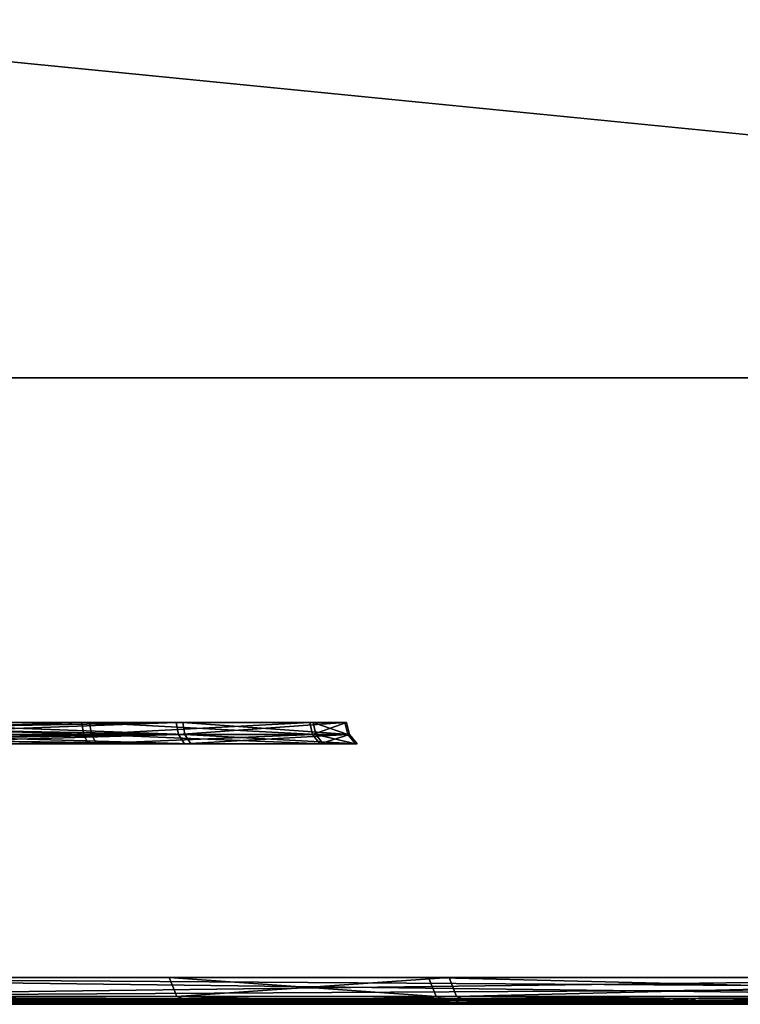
# Model space of a CAD drawing. Header units: millimetres. Extents: x -150 to 150, y -85 to 1149.
# Tile 227 of 256: x 117.934 to 118.74, y 1007.2 to 1008.3. Entities that reach past the tile are written whole.
import ezdxf

# ---------------------------------------------------------------- set-up
doc = ezdxf.new("R2010")
doc.units = ezdxf.units.MM
doc.header["$LTSCALE"] = 21.359881
for name, color, linetype in [('2299', 7, 'CONTINUOUS'), ('2300', 7, 'CONTINUOUS'), ('2301', 7, 'CONTINUOUS'), ('2340', 7, 'CONTINUOUS'), ('2341', 7, 'CONTINUOUS'), ('2342', 7, 'CONTINUOUS'), ('2347', 7, 'CONTINUOUS'), ('2348', 7, 'CONTINUOUS'), ('2351', 7, 'CONTINUOUS'), ('2352', 7, 'CONTINUOUS'), ('2379', 7, 'CONTINUOUS'), ('2380', 7, 'CONTINUOUS'), ('2381', 7, 'CONTINUOUS'), ('2382', 7, 'CONTINUOUS'), ('2383', 7, 'CONTINUOUS'), ('2388', 7, 'CONTINUOUS'), ('2389', 7, 'CONTINUOUS'), ('2392', 7, 'CONTINUOUS'), ('2393', 7, 'CONTINUOUS'), ('2420', 7, 'CONTINUOUS'), ('2421', 7, 'CONTINUOUS'), ('2422', 7, 'CONTINUOUS'), ('2423', 7, 'CONTINUOUS'), ('2424', 7, 'CONTINUOUS'), ('9022', 7, 'CONTINUOUS'), ('9024', 7, 'CONTINUOUS')]:
    doc.layers.add(name, color=color, linetype=linetype)

msp = doc.modelspace()

# ---------------------------------------------------------------- linework, layer by layer
at = {"layer": '2299', "linetype": 'CONTINUOUS'}
for points in [[(118.1311, 1007.2, 278.2604), (118.4196, 1007.2, 279.9631), (118.1099, 1007.2088, 278.2606), (118.1311, 1007.2, 278.2604)], [(118.1099, 1007.2088, 278.2606), (118.4196, 1007.2, 279.9631), (118.3995, 1007.2088, 279.9697), (118.1099, 1007.2088, 278.2606)], [(118.4223, 1007.2088, 276.5556), (118.1311, 1007.2, 278.2604), (118.1099, 1007.2088, 278.2606), (118.4223, 1007.2088, 276.5556)], [(118.4415, 1007.2, 276.5649), (118.1311, 1007.2, 278.2604), (118.4223, 1007.2088, 276.5556), (118.4415, 1007.2, 276.5649)], [(118.3995, 1007.2088, 279.9697), (118.4196, 1007.2, 279.9631), (119.2561, 1007.2088, 281.4766), (118.3995, 1007.2088, 279.9697)], [(118.4196, 1007.2, 279.9631), (119.2727, 1007.2, 281.4634), (119.2561, 1007.2088, 281.4766), (118.4196, 1007.2, 279.9631)], [(119.3124, 1007.2, 275.0772), (118.4415, 1007.2, 276.5649), (118.4223, 1007.2088, 276.5556), (119.3124, 1007.2, 275.0772)], [(119.299, 1007.2088, 275.0602), (119.3124, 1007.2, 275.0772), (118.4223, 1007.2088, 276.5556), (119.299, 1007.2088, 275.0602)]]:
    msp.add_3dface(points, dxfattribs=at)
at = {"layer": '2300', "linetype": 'CONTINUOUS'}
for points in [[(118.1099, 1007.2088, 278.2606), (118.3995, 1007.2088, 279.9697), (118.1011, 1007.23, 278.2606), (118.1099, 1007.2088, 278.2606)], [(118.414, 1007.23, 276.5525), (118.1099, 1007.2088, 278.2606), (118.1011, 1007.23, 278.2606), (118.414, 1007.23, 276.5525)], [(118.1011, 1007.23, 278.2606), (118.3995, 1007.2088, 279.9697), (118.3912, 1007.23, 279.9726), (118.1011, 1007.23, 278.2606)], [(118.4223, 1007.2088, 276.5556), (118.1099, 1007.2088, 278.2606), (118.414, 1007.23, 276.5525), (118.4223, 1007.2088, 276.5556)], [(118.3995, 1007.2088, 279.9697), (119.2561, 1007.2088, 281.4766), (118.3912, 1007.23, 279.9726), (118.3995, 1007.2088, 279.9697)], [(118.3912, 1007.23, 279.9726), (119.2561, 1007.2088, 281.4766), (119.2494, 1007.23, 281.4823), (118.3912, 1007.23, 279.9726)], [(119.2923, 1007.23, 275.0545), (118.4223, 1007.2088, 276.5556), (118.414, 1007.23, 276.5525), (119.2923, 1007.23, 275.0545)], [(119.299, 1007.2088, 275.0602), (118.4223, 1007.2088, 276.5556), (119.2923, 1007.23, 275.0545), (119.299, 1007.2088, 275.0602)]]:
    msp.add_3dface(points, dxfattribs=at)
at = {"layer": '2301', "linetype": 'CONTINUOUS'}
for points in [[(118.4196, 1007.2, 279.9631), (118.1311, 1007.2, 278.2604), (118.4415, 1007.2, 276.5649), (118.4196, 1007.2, 279.9631)], [(119.2727, 1007.2, 281.4634), (118.4196, 1007.2, 279.9631), (118.4415, 1007.2, 276.5649), (119.2727, 1007.2, 281.4634)], [(119.2727, 1007.2, 281.4634), (118.4415, 1007.2, 276.5649), (119.3124, 1007.2, 275.0772), (119.2727, 1007.2, 281.4634)]]:
    msp.add_3dface(points, dxfattribs=at)
at = {"layer": '2340', "linetype": 'CONTINUOUS'}
for points in [[(118.4223, 1007.2088, 319.9676), (118.1311, 1007.2, 321.6734), (118.1099, 1007.2088, 321.6727), (118.4223, 1007.2088, 319.9676)], [(118.1099, 1007.2088, 321.6727), (118.1311, 1007.2, 321.6734), (118.3995, 1007.2088, 323.3817), (118.1099, 1007.2088, 321.6727)], [(118.1311, 1007.2, 321.6734), (118.4196, 1007.2, 323.375), (118.3995, 1007.2088, 323.3817), (118.1311, 1007.2, 321.6734)], [(118.4423, 1007.2, 319.9747), (118.1311, 1007.2, 321.6734), (118.4223, 1007.2088, 319.9676), (118.4423, 1007.2, 319.9747)], [(118.3995, 1007.2088, 323.3817), (118.4196, 1007.2, 323.375), (119.2561, 1007.2088, 324.8887), (118.3995, 1007.2088, 323.3817)], [(118.4196, 1007.2, 323.375), (119.2728, 1007.2, 324.8756), (119.2561, 1007.2088, 324.8887), (118.4196, 1007.2, 323.375)], [(119.299, 1007.2088, 318.4723), (118.4423, 1007.2, 319.9747), (118.4223, 1007.2088, 319.9676), (119.299, 1007.2088, 318.4723)], [(119.3139, 1007.2, 318.4876), (118.4423, 1007.2, 319.9747), (119.299, 1007.2088, 318.4723), (119.3139, 1007.2, 318.4876)]]:
    msp.add_3dface(points, dxfattribs=at)
at = {"layer": '2341', "linetype": 'CONTINUOUS'}
for points in [[(118.1099, 1007.2088, 321.6727), (118.3995, 1007.2088, 323.3817), (118.1011, 1007.23, 321.6726), (118.1099, 1007.2088, 321.6727)], [(118.414, 1007.23, 319.9646), (118.1099, 1007.2088, 321.6727), (118.1011, 1007.23, 321.6726), (118.414, 1007.23, 319.9646)], [(118.1011, 1007.23, 321.6726), (118.3995, 1007.2088, 323.3817), (118.3912, 1007.23, 323.3847), (118.1011, 1007.23, 321.6726)], [(118.4223, 1007.2088, 319.9676), (118.1099, 1007.2088, 321.6727), (118.414, 1007.23, 319.9646), (118.4223, 1007.2088, 319.9676)], [(118.3995, 1007.2088, 323.3817), (119.2561, 1007.2088, 324.8887), (118.3912, 1007.23, 323.3847), (118.3995, 1007.2088, 323.3817)], [(118.3912, 1007.23, 323.3847), (119.2561, 1007.2088, 324.8887), (119.2494, 1007.23, 324.8943), (118.3912, 1007.23, 323.3847)], [(119.2923, 1007.23, 318.4666), (118.4223, 1007.2088, 319.9676), (118.414, 1007.23, 319.9646), (119.2923, 1007.23, 318.4666)], [(119.299, 1007.2088, 318.4723), (118.4223, 1007.2088, 319.9676), (119.2923, 1007.23, 318.4666), (119.299, 1007.2088, 318.4723)]]:
    msp.add_3dface(points, dxfattribs=at)
at = {"layer": '2342', "linetype": 'CONTINUOUS'}
for points in [[(118.4196, 1007.2, 323.375), (118.1311, 1007.2, 321.6734), (119.3139, 1007.2, 318.4876), (118.4196, 1007.2, 323.375)], [(118.1311, 1007.2, 321.6734), (118.4423, 1007.2, 319.9747), (119.3139, 1007.2, 318.4876), (118.1311, 1007.2, 321.6734)], [(119.2728, 1007.2, 324.8756), (118.4196, 1007.2, 323.375), (120.6411, 1007.2, 317.3875), (119.2728, 1007.2, 324.8756)], [(118.4196, 1007.2, 323.375), (119.3139, 1007.2, 318.4876), (120.6411, 1007.2, 317.3875), (118.4196, 1007.2, 323.375)]]:
    msp.add_3dface(points, dxfattribs=at)
at = {"layer": '2347', "linetype": 'CONTINUOUS'}
for points in [[(117.687, 1007.2015, 256.0174), (118.2718, 1007.2015, 256.2949), (117.6854, 1007.206, 256.0258), (117.687, 1007.2015, 256.0174)], [(117.6854, 1007.206, 256.0258), (118.2718, 1007.2015, 256.2949), (118.2663, 1007.206, 256.3014), (117.6854, 1007.206, 256.0258)], [(117.8799, 1007.2034, 258.4212), (117.8786, 1007.206, 258.4174), (118.4076, 1007.206, 258.0522), (117.8799, 1007.2034, 258.4212)], [(117.8814, 1007.2015, 258.4254), (117.8799, 1007.2034, 258.4212), (118.4076, 1007.206, 258.0522), (117.8814, 1007.2015, 258.4254)], [(118.4141, 1007.2015, 258.0577), (117.8814, 1007.2015, 258.4254), (118.4076, 1007.206, 258.0522), (118.4141, 1007.2015, 258.0577)], [(118.2718, 1007.2015, 256.2949), (118.6395, 1007.2015, 256.8276), (118.2663, 1007.206, 256.3014), (118.2718, 1007.2015, 256.2949)], [(118.2663, 1007.206, 256.3014), (118.6395, 1007.2015, 256.8276), (118.6315, 1007.206, 256.8305), (118.2663, 1007.206, 256.3014)], [(118.6832, 1007.206, 257.4713), (118.4141, 1007.2015, 258.0577), (118.4076, 1007.206, 258.0522), (118.6832, 1007.206, 257.4713)], [(118.6916, 1007.2015, 257.4729), (118.4141, 1007.2015, 258.0577), (118.6832, 1007.206, 257.4713), (118.6916, 1007.2015, 257.4729)], [(118.6395, 1007.2015, 256.8276), (118.6916, 1007.2015, 257.4729), (118.6315, 1007.206, 256.8305), (118.6395, 1007.2015, 256.8276)], [(118.6315, 1007.206, 256.8305), (118.6916, 1007.2015, 257.4729), (118.6832, 1007.206, 257.4713), (118.6315, 1007.206, 256.8305)]]:
    msp.add_3dface(points, dxfattribs=at)
at = {"layer": '2348', "linetype": 'CONTINUOUS'}
for points in [[(118.2718, 1007.2015, 256.2949), (117.687, 1007.2015, 256.0174), (117.6921, 1007.2, 256.0087), (118.2718, 1007.2015, 256.2949)], [(118.2796, 1007.2, 256.2891), (118.2718, 1007.2015, 256.2949), (117.6921, 1007.2, 256.0087), (118.2796, 1007.2, 256.2891)], [(117.8814, 1007.2015, 258.4254), (118.4141, 1007.2015, 258.0577), (117.883, 1007.2004, 258.4298), (117.8814, 1007.2015, 258.4254)], [(118.4141, 1007.2015, 258.0577), (117.8846, 1007.2, 258.4343), (117.883, 1007.2004, 258.4298), (118.4141, 1007.2015, 258.0577)], [(117.8846, 1007.2, 258.4343), (118.4141, 1007.2015, 258.0577), (118.4217, 1007.2, 258.0635), (117.8846, 1007.2, 258.4343)], [(118.6395, 1007.2015, 256.8276), (118.2718, 1007.2015, 256.2949), (118.2796, 1007.2, 256.2891), (118.6395, 1007.2015, 256.8276)], [(118.6485, 1007.2, 256.8245), (118.6395, 1007.2015, 256.8276), (118.2796, 1007.2, 256.2891), (118.6485, 1007.2, 256.8245)], [(118.4141, 1007.2015, 258.0577), (118.6916, 1007.2015, 257.4729), (118.4217, 1007.2, 258.0635), (118.4141, 1007.2015, 258.0577)], [(118.4217, 1007.2, 258.0635), (118.6916, 1007.2015, 257.4729), (118.7009, 1007.2, 257.4746), (118.4217, 1007.2, 258.0635)], [(118.6916, 1007.2015, 257.4729), (118.6395, 1007.2015, 256.8276), (118.6485, 1007.2, 256.8245), (118.6916, 1007.2015, 257.4729)], [(118.7009, 1007.2, 257.4746), (118.6916, 1007.2015, 257.4729), (118.6485, 1007.2, 256.8245), (118.7009, 1007.2, 257.4746)]]:
    msp.add_3dface(points, dxfattribs=at)
at = {"layer": '2351', "linetype": 'CONTINUOUS'}
for points in [[(118.0143, 1007.5016, 256.5976), (117.6153, 1007.5016, 256.4083), (118.0201, 1007.491, 256.5909), (118.0143, 1007.5016, 256.5976)], [(118.0201, 1007.491, 256.5909), (117.6153, 1007.5016, 256.4083), (117.6169, 1007.491, 256.3996), (118.0201, 1007.491, 256.5909)], [(117.748, 1007.5016, 258.0511), (118.1115, 1007.5016, 257.8002), (117.7493, 1007.4958, 258.0547), (117.748, 1007.5016, 258.0511)], [(117.7493, 1007.4958, 258.0547), (118.1115, 1007.5016, 257.8002), (117.751, 1007.491, 258.0594), (117.7493, 1007.4958, 258.0547)], [(117.751, 1007.491, 258.0594), (118.1115, 1007.5016, 257.8002), (118.1182, 1007.491, 257.806), (117.751, 1007.491, 258.0594)], [(118.2652, 1007.5016, 256.961), (118.0143, 1007.5016, 256.5976), (118.2735, 1007.491, 256.9581), (118.2652, 1007.5016, 256.961)], [(118.2735, 1007.491, 256.9581), (118.0143, 1007.5016, 256.5976), (118.0201, 1007.491, 256.5909), (118.2735, 1007.491, 256.9581)], [(118.1115, 1007.5016, 257.8002), (118.3008, 1007.5016, 257.4012), (118.1182, 1007.491, 257.806), (118.1115, 1007.5016, 257.8002)], [(118.1182, 1007.491, 257.806), (118.3008, 1007.5016, 257.4012), (118.3095, 1007.491, 257.4028), (118.1182, 1007.491, 257.806)], [(118.3008, 1007.5016, 257.4012), (118.2652, 1007.5016, 256.961), (118.3095, 1007.491, 257.4028), (118.3008, 1007.5016, 257.4012)], [(118.3095, 1007.491, 257.4028), (118.2652, 1007.5016, 256.961), (118.2735, 1007.491, 256.9581), (118.3095, 1007.491, 257.4028)]]:
    msp.add_3dface(points, dxfattribs=at)
at = {"layer": '2352', "linetype": 'CONTINUOUS'}
for points in [[(117.6153, 1007.5016, 256.4083), (118.0143, 1007.5016, 256.5976), (117.6148, 1007.515, 256.4114), (117.6153, 1007.5016, 256.4083)], [(117.6148, 1007.515, 256.4114), (118.0143, 1007.5016, 256.5976), (118.0123, 1007.515, 256.6), (117.6148, 1007.515, 256.4114)], [(117.7472, 1007.5081, 258.0489), (117.747, 1007.515, 258.0481), (118.1091, 1007.515, 257.7982), (117.7472, 1007.5081, 258.0489)], [(117.748, 1007.5016, 258.0511), (117.7472, 1007.5081, 258.0489), (118.1091, 1007.515, 257.7982), (117.748, 1007.5016, 258.0511)], [(118.1115, 1007.5016, 257.8002), (117.748, 1007.5016, 258.0511), (118.1091, 1007.515, 257.7982), (118.1115, 1007.5016, 257.8002)], [(118.0143, 1007.5016, 256.5976), (118.2652, 1007.5016, 256.961), (118.0123, 1007.515, 256.6), (118.0143, 1007.5016, 256.5976)], [(118.0123, 1007.515, 256.6), (118.2652, 1007.5016, 256.961), (118.2622, 1007.515, 256.9621), (118.0123, 1007.515, 256.6)], [(118.2977, 1007.515, 257.4007), (118.1115, 1007.5016, 257.8002), (118.1091, 1007.515, 257.7982), (118.2977, 1007.515, 257.4007)], [(118.3008, 1007.5016, 257.4012), (118.1115, 1007.5016, 257.8002), (118.2977, 1007.515, 257.4007), (118.3008, 1007.5016, 257.4012)], [(118.2652, 1007.5016, 256.961), (118.3008, 1007.5016, 257.4012), (118.2622, 1007.515, 256.9621), (118.2652, 1007.5016, 256.961)], [(118.2622, 1007.515, 256.9621), (118.3008, 1007.5016, 257.4012), (118.2977, 1007.515, 257.4007), (118.2622, 1007.515, 256.9621)]]:
    msp.add_3dface(points, dxfattribs=at)
at = {"layer": '2379', "linetype": 'CONTINUOUS'}
for points in [[(119.2, 1007.2088, 252.5688), (117.4959, 1007.2, 252.2777), (117.4949, 1007.2088, 252.2564), (119.2, 1007.2088, 252.5688)], [(119.1921, 1007.2, 252.5885), (117.4959, 1007.2, 252.2777), (119.2, 1007.2088, 252.5688), (119.1921, 1007.2, 252.5885)]]:
    msp.add_3dface(points, dxfattribs=at)
at = {"layer": '2380', "linetype": 'CONTINUOUS'}
for points in [[(119.2, 1007.2088, 252.5688), (117.4949, 1007.2088, 252.2564), (119.203, 1007.23, 252.5606), (119.2, 1007.2088, 252.5688)], [(119.203, 1007.23, 252.5606), (117.4949, 1007.2088, 252.2564), (117.495, 1007.23, 252.2476), (119.203, 1007.23, 252.5606)]]:
    msp.add_3dface(points, dxfattribs=at)
at = {"layer": '2381', "linetype": 'CONTINUOUS'}
for points in [[(117.4273, 1007.2, 262.2173), (118.2918, 1007.2, 262.1476), (117.4282, 1007.2088, 262.2386), (117.4273, 1007.2, 262.2173)], [(119.1302, 1007.2, 261.929), (119.134, 1007.2023, 261.9398), (117.4282, 1007.2088, 262.2386), (119.1302, 1007.2, 261.929)], [(118.2918, 1007.2, 262.1476), (119.1302, 1007.2, 261.929), (117.4282, 1007.2088, 262.2386), (118.2918, 1007.2, 262.1476)], [(119.134, 1007.2023, 261.9398), (119.1373, 1007.2088, 261.949), (117.4282, 1007.2088, 262.2386), (119.134, 1007.2023, 261.9398)]]:
    msp.add_3dface(points, dxfattribs=at)
at = {"layer": '2382', "linetype": 'CONTINUOUS'}
for points in [[(119.1373, 1007.2088, 261.949), (119.1395, 1007.2185, 261.9551), (117.4282, 1007.23, 262.2474), (119.1373, 1007.2088, 261.949)], [(117.4282, 1007.2088, 262.2386), (119.1373, 1007.2088, 261.949), (117.4282, 1007.23, 262.2474), (117.4282, 1007.2088, 262.2386)], [(119.1395, 1007.2185, 261.9551), (119.1402, 1007.23, 261.9573), (117.4282, 1007.23, 262.2474), (119.1395, 1007.2185, 261.9551)]]:
    msp.add_3dface(points, dxfattribs=at)
at = {"layer": '2383', "linetype": 'CONTINUOUS'}
for points in [[(115.793, 1007.2, 252.566), (118.2918, 1007.2, 262.1476), (115.0037, 1007.2, 252.9278), (115.793, 1007.2, 252.566)], [(118.2918, 1007.2, 262.1476), (117.4273, 1007.2, 262.2173), (115.0037, 1007.2, 252.9278), (118.2918, 1007.2, 262.1476)], [(115.793, 1007.2, 252.566), (116.6314, 1007.2, 252.3473), (119.1302, 1007.2, 261.929), (115.793, 1007.2, 252.566)], [(115.793, 1007.2, 252.566), (119.1302, 1007.2, 261.929), (118.2918, 1007.2, 262.1476), (115.793, 1007.2, 252.566)], [(116.6314, 1007.2, 252.3473), (117.4959, 1007.2, 252.2777), (119.9195, 1007.2, 261.5671), (116.6314, 1007.2, 252.3473)], [(116.6314, 1007.2, 252.3473), (119.9195, 1007.2, 261.5671), (119.1302, 1007.2, 261.929), (116.6314, 1007.2, 252.3473)], [(117.4959, 1007.2, 252.2777), (119.1921, 1007.2, 252.5885), (120.6346, 1007.2, 261.0727), (117.4959, 1007.2, 252.2777)], [(117.4959, 1007.2, 252.2777), (120.6346, 1007.2, 261.0727), (119.9195, 1007.2, 261.5671), (117.4959, 1007.2, 252.2777)]]:
    msp.add_3dface(points, dxfattribs=at)
at = {"layer": '2388', "linetype": 'CONTINUOUS'}
for points in [[(118.2535, 1007.206, 343.7093), (117.6705, 1007.2015, 343.9855), (117.6691, 1007.206, 343.9771), (118.2535, 1007.206, 343.7093)], [(118.259, 1007.2015, 343.7158), (117.6705, 1007.2015, 343.9855), (118.2535, 1007.206, 343.7093), (118.259, 1007.2015, 343.7158)], [(117.8956, 1007.2034, 341.5845), (118.4249, 1007.2015, 341.9551), (117.8942, 1007.206, 341.5883), (117.8956, 1007.2034, 341.5845)], [(117.8942, 1007.206, 341.5883), (118.4249, 1007.2015, 341.9551), (118.4183, 1007.206, 341.9606), (117.8942, 1007.206, 341.5883)], [(118.6258, 1007.206, 343.1851), (118.259, 1007.2015, 343.7158), (118.2535, 1007.206, 343.7093), (118.6258, 1007.206, 343.1851)], [(118.6338, 1007.2015, 343.1881), (118.259, 1007.2015, 343.7158), (118.6258, 1007.206, 343.1851), (118.6338, 1007.2015, 343.1881)], [(118.4249, 1007.2015, 341.9551), (118.6945, 1007.2015, 342.5436), (118.4183, 1007.206, 341.9606), (118.4249, 1007.2015, 341.9551)], [(118.4183, 1007.206, 341.9606), (118.6945, 1007.2015, 342.5436), (118.6861, 1007.206, 342.545), (118.4183, 1007.206, 341.9606)], [(118.6861, 1007.206, 342.545), (118.6338, 1007.2015, 343.1881), (118.6258, 1007.206, 343.1851), (118.6861, 1007.206, 342.545)], [(118.6945, 1007.2015, 342.5436), (118.6338, 1007.2015, 343.1881), (118.6861, 1007.206, 342.545), (118.6945, 1007.2015, 342.5436)], [(117.8971, 1007.2015, 341.5803), (118.4249, 1007.2015, 341.9551), (117.8956, 1007.2034, 341.5845), (117.8971, 1007.2015, 341.5803)]]:
    msp.add_3dface(points, dxfattribs=at)
at = {"layer": '2389', "linetype": 'CONTINUOUS'}
for points in [[(117.6705, 1007.2015, 343.9855), (118.259, 1007.2015, 343.7158), (117.6725, 1007.2, 343.9947), (117.6705, 1007.2015, 343.9855)], [(117.6725, 1007.2, 343.9947), (118.259, 1007.2015, 343.7158), (118.265, 1007.2, 343.7232), (117.6725, 1007.2, 343.9947)], [(118.4249, 1007.2015, 341.9551), (117.8971, 1007.2015, 341.5803), (118.1926, 1007.2, 341.7262), (118.4249, 1007.2015, 341.9551)], [(118.1926, 1007.2, 341.7262), (117.8971, 1007.2015, 341.5803), (117.8988, 1007.2004, 341.5759), (118.1926, 1007.2, 341.7262)], [(117.9004, 1007.2, 341.5714), (118.1926, 1007.2, 341.7262), (117.8988, 1007.2004, 341.5759), (117.9004, 1007.2, 341.5714)], [(118.4344, 1007.2, 341.9517), (118.4249, 1007.2015, 341.9551), (118.1926, 1007.2, 341.7262), (118.4344, 1007.2, 341.9517)], [(118.259, 1007.2015, 343.7158), (118.6338, 1007.2015, 343.1881), (118.6427, 1007.2, 343.1914), (118.259, 1007.2015, 343.7158)], [(118.265, 1007.2, 343.7232), (118.259, 1007.2015, 343.7158), (118.6427, 1007.2, 343.1914), (118.265, 1007.2, 343.7232)], [(118.6945, 1007.2015, 342.5436), (118.4249, 1007.2015, 341.9551), (118.4344, 1007.2, 341.9517), (118.6945, 1007.2015, 342.5436)], [(118.7042, 1007.2, 342.5441), (118.6945, 1007.2015, 342.5436), (118.4344, 1007.2, 341.9517), (118.7042, 1007.2, 342.5441)], [(118.6338, 1007.2015, 343.1881), (118.6945, 1007.2015, 342.5436), (118.7042, 1007.2, 342.5441), (118.6338, 1007.2015, 343.1881)], [(118.6427, 1007.2, 343.1914), (118.6338, 1007.2015, 343.1881), (118.7042, 1007.2, 342.5441), (118.6427, 1007.2, 343.1914)]]:
    msp.add_3dface(points, dxfattribs=at)
at = {"layer": '2392', "linetype": 'CONTINUOUS'}
for points in [[(117.6041, 1007.5016, 343.5937), (118.0056, 1007.5016, 343.4097), (117.6056, 1007.491, 343.6024), (117.6041, 1007.5016, 343.5937)], [(117.6056, 1007.491, 343.6024), (118.0056, 1007.5016, 343.4097), (118.0112, 1007.491, 343.4165), (117.6056, 1007.491, 343.6024)], [(117.7587, 1007.5016, 341.9528), (117.7601, 1007.4958, 341.9492), (118.1256, 1007.491, 342.2029), (117.7587, 1007.5016, 341.9528)], [(118.1188, 1007.5016, 342.2085), (117.7587, 1007.5016, 341.9528), (118.1256, 1007.491, 342.2029), (118.1188, 1007.5016, 342.2085)], [(118.0056, 1007.5016, 343.4097), (118.2613, 1007.5016, 343.0497), (118.0112, 1007.491, 343.4165), (118.0056, 1007.5016, 343.4097)], [(118.0112, 1007.491, 343.4165), (118.2613, 1007.5016, 343.0497), (118.2696, 1007.491, 343.0527), (118.0112, 1007.491, 343.4165)], [(118.3028, 1007.5016, 342.61), (118.1188, 1007.5016, 342.2085), (118.3115, 1007.491, 342.6085), (118.3028, 1007.5016, 342.61)], [(118.3115, 1007.491, 342.6085), (118.1188, 1007.5016, 342.2085), (118.1256, 1007.491, 342.2029), (118.3115, 1007.491, 342.6085)], [(118.2613, 1007.5016, 343.0497), (118.3028, 1007.5016, 342.61), (118.2696, 1007.491, 343.0527), (118.2613, 1007.5016, 343.0497)], [(118.2696, 1007.491, 343.0527), (118.3028, 1007.5016, 342.61), (118.3115, 1007.491, 342.6085), (118.2696, 1007.491, 343.0527)], [(117.7601, 1007.4958, 341.9492), (117.7618, 1007.491, 341.9445), (118.1256, 1007.491, 342.2029), (117.7601, 1007.4958, 341.9492)]]:
    msp.add_3dface(points, dxfattribs=at)
at = {"layer": '2393', "linetype": 'CONTINUOUS'}
for points in [[(118.0036, 1007.515, 343.4073), (117.6041, 1007.5016, 343.5937), (117.6036, 1007.515, 343.5906), (118.0036, 1007.515, 343.4073)], [(118.0056, 1007.5016, 343.4097), (117.6041, 1007.5016, 343.5937), (118.0036, 1007.515, 343.4073), (118.0056, 1007.5016, 343.4097)], [(117.7579, 1007.5081, 341.955), (118.1188, 1007.5016, 342.2085), (117.7576, 1007.515, 341.9557), (117.7579, 1007.5081, 341.955)], [(117.7576, 1007.515, 341.9557), (118.1188, 1007.5016, 342.2085), (118.1164, 1007.515, 342.2105), (117.7576, 1007.515, 341.9557)], [(118.2584, 1007.515, 343.0486), (118.0056, 1007.5016, 343.4097), (118.0036, 1007.515, 343.4073), (118.2584, 1007.515, 343.0486)], [(118.2613, 1007.5016, 343.0497), (118.0056, 1007.5016, 343.4097), (118.2584, 1007.515, 343.0486), (118.2613, 1007.5016, 343.0497)], [(118.1188, 1007.5016, 342.2085), (118.3028, 1007.5016, 342.61), (118.1164, 1007.515, 342.2105), (118.1188, 1007.5016, 342.2085)], [(118.1164, 1007.515, 342.2105), (118.3028, 1007.5016, 342.61), (118.2996, 1007.515, 342.6105), (118.1164, 1007.515, 342.2105)], [(118.2996, 1007.515, 342.6105), (118.2613, 1007.5016, 343.0497), (118.2584, 1007.515, 343.0486), (118.2996, 1007.515, 342.6105)], [(118.3028, 1007.5016, 342.61), (118.2613, 1007.5016, 343.0497), (118.2996, 1007.515, 342.6105), (118.3028, 1007.5016, 342.61)], [(117.7587, 1007.5016, 341.9528), (118.1188, 1007.5016, 342.2085), (117.7579, 1007.5081, 341.955), (117.7587, 1007.5016, 341.9528)]]:
    msp.add_3dface(points, dxfattribs=at)
at = {"layer": '2420', "linetype": 'CONTINUOUS'}
for points in [[(117.4282, 1007.2088, 347.7436), (117.4334, 1007.2, 347.7224), (119.1373, 1007.2088, 347.454), (117.4282, 1007.2088, 347.7436)], [(117.4334, 1007.2, 347.7224), (119.1341, 1007.2, 347.4326), (119.1373, 1007.2088, 347.454), (117.4334, 1007.2, 347.7224)]]:
    msp.add_3dface(points, dxfattribs=at)
at = {"layer": '2421', "linetype": 'CONTINUOUS'}
for points in [[(117.4282, 1007.2088, 347.7436), (119.1373, 1007.2088, 347.454), (117.4282, 1007.23, 347.7524), (117.4282, 1007.2088, 347.7436)], [(117.4282, 1007.23, 347.7524), (119.1373, 1007.2088, 347.454), (119.1402, 1007.23, 347.4623), (117.4282, 1007.23, 347.7524)]]:
    msp.add_3dface(points, dxfattribs=at)
at = {"layer": '2422', "linetype": 'CONTINUOUS'}
for points in [[(118.3553, 1007.2, 337.8636), (117.4898, 1007.2, 337.7827), (117.4949, 1007.2088, 337.7614), (118.3553, 1007.2, 337.8636)], [(119.2, 1007.2088, 338.0738), (118.3553, 1007.2, 337.8636), (117.4949, 1007.2088, 337.7614), (119.2, 1007.2088, 338.0738)], [(119.2, 1007.2088, 338.0738), (119.1966, 1007.2023, 338.0829), (118.3553, 1007.2, 337.8636), (119.2, 1007.2088, 338.0738)], [(119.1966, 1007.2023, 338.0829), (119.1926, 1007.2, 338.0937), (118.3553, 1007.2, 337.8636), (119.1966, 1007.2023, 338.0829)]]:
    msp.add_3dface(points, dxfattribs=at)
at = {"layer": '2423', "linetype": 'CONTINUOUS'}
for points in [[(119.203, 1007.23, 338.0656), (119.2022, 1007.2185, 338.0677), (117.4949, 1007.2088, 337.7614), (119.203, 1007.23, 338.0656)], [(119.203, 1007.23, 338.0656), (117.4949, 1007.2088, 337.7614), (117.495, 1007.23, 337.7526), (119.203, 1007.23, 338.0656)], [(119.2022, 1007.2185, 338.0677), (119.2, 1007.2088, 338.0738), (117.4949, 1007.2088, 337.7614), (119.2022, 1007.2185, 338.0677)]]:
    msp.add_3dface(points, dxfattribs=at)
at = {"layer": '2424', "linetype": 'CONTINUOUS'}
for points in [[(114.9478, 1007.2, 347.0399), (114.2408, 1007.2, 346.5376), (118.3553, 1007.2, 337.8636), (114.9478, 1007.2, 347.0399)], [(114.2408, 1007.2, 346.5376), (117.4898, 1007.2, 337.7827), (118.3553, 1007.2, 337.8636), (114.2408, 1007.2, 346.5376)], [(119.1926, 1007.2, 338.0937), (115.7306, 1007.2, 347.4113), (114.9478, 1007.2, 347.0399), (119.1926, 1007.2, 338.0937)], [(119.1926, 1007.2, 338.0937), (114.9478, 1007.2, 347.0399), (118.3553, 1007.2, 337.8636), (119.1926, 1007.2, 338.0937)], [(119.1926, 1007.2, 338.0937), (119.9753, 1007.2, 338.4651), (115.7306, 1007.2, 347.4113), (119.1926, 1007.2, 338.0937)], [(119.9753, 1007.2, 338.4651), (116.5678, 1007.2, 347.6415), (115.7306, 1007.2, 347.4113), (119.9753, 1007.2, 338.4651)], [(119.9753, 1007.2, 338.4651), (120.6824, 1007.2, 338.9675), (116.5678, 1007.2, 347.6415), (119.9753, 1007.2, 338.4651)], [(120.6824, 1007.2, 338.9675), (117.4334, 1007.2, 347.7224), (116.5678, 1007.2, 347.6415), (120.6824, 1007.2, 338.9675)], [(120.6824, 1007.2, 338.9675), (121.782, 1007.2, 340.2959), (117.4334, 1007.2, 347.7224), (120.6824, 1007.2, 338.9675)], [(121.782, 1007.2, 340.2959), (119.1341, 1007.2, 347.4326), (117.4334, 1007.2, 347.7224), (121.782, 1007.2, 340.2959)]]:
    msp.add_3dface(points, dxfattribs=at)
at = {"layer": '9022', "linetype": 'CONTINUOUS'}
for points in [[(121.4967, 1007.9, 211.6548), (106.3174, 1007.9, 406.1274), (106.1816, 1007.9, 193.7372), (121.4967, 1007.9, 211.6548)], [(121.5899, 1007.9, 388.2167), (106.3174, 1007.9, 406.1274), (121.4967, 1007.9, 211.6548), (121.5899, 1007.9, 388.2167)]]:
    msp.add_3dface(points, dxfattribs=at)
at = {"layer": '9024', "linetype": 'CONTINUOUS'}
for points in [[(106.3174, 1007.9, 406.1274), (121.4967, 1009.4, 388.3452), (106.1816, 1009.4, 406.2628), (106.3174, 1007.9, 406.1274)], [(121.4967, 1007.9, 211.6548), (106.1816, 1007.9, 193.7372), (106.3174, 1009.4, 193.8726), (121.4967, 1007.9, 211.6548)], [(106.3174, 1007.9, 406.1274), (121.5899, 1007.9, 388.2167), (121.4967, 1009.4, 388.3452), (106.3174, 1007.9, 406.1274)], [(121.4967, 1007.9, 211.6548), (106.3174, 1009.4, 193.8726), (121.5899, 1009.4, 211.7833), (121.4967, 1007.9, 211.6548)]]:
    msp.add_3dface(points, dxfattribs=at)

doc.saveas('drawing.dxf')
